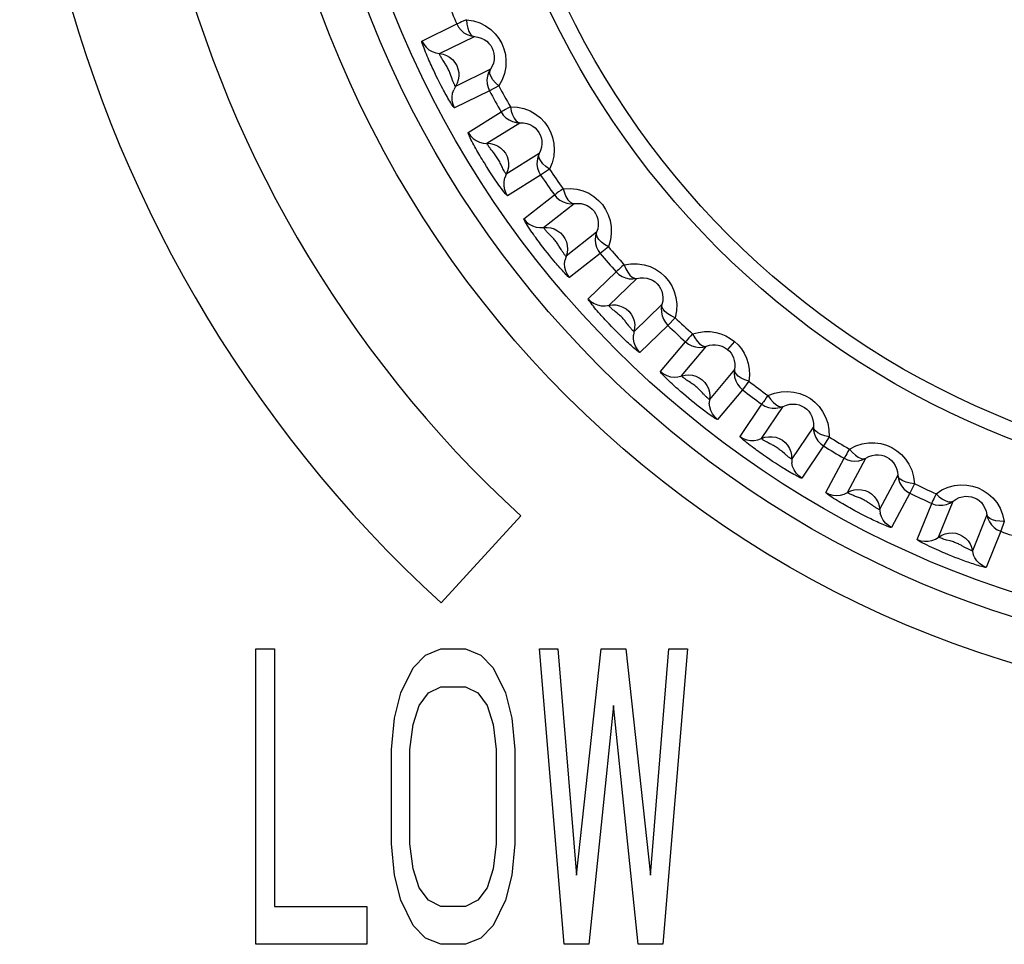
# Model space of a CAD drawing. Header units: millimetres. Extents: x -728 to -141, y -62 to 525.
# Tile 66 of 186: x -451.77 to -443.43, y 237.69 to 245.52. Entities that reach past the tile are written whole.
import ezdxf

# ---------------------------------------------------------------- set-up
doc = ezdxf.new("R2010")
doc.units = ezdxf.units.MM
doc.header["$LTSCALE"] = 23.1
doc.layers.add('R912005502_AM_0', color=7, linetype='CONTINUOUS')

msp = doc.modelspace()

# ---------------------------------------------------------------- linework, layer by layer
at = {"layer": 'R912005502_AM_0', "color": 7}
for p, q in [((-448.3625, 245.3388), (-448.0668, 245.4832)), ((-448.2139, 245.2322), (-447.9182, 245.3763)), ((-447.7831, 245.0993), (-448.0787, 244.955)), ((-448.2406, 245.0424), (-448.2542, 245.0705)), ((-448.227, 245.015), (-448.2406, 245.0424)), ((-448.2133, 244.9877), (-448.227, 245.015)), ((-448.1076, 245.0192), (-448.1174, 245.0474)), ((-448.1995, 244.9608), (-448.2133, 244.9877)), ((-448.1857, 244.9344), (-448.1995, 244.9608)), ((-447.7904, 244.9164), (-448.0862, 244.7723)), ((-447.7113, 244.9589), (-447.7904, 244.9164)), ((-447.9704, 244.5634), (-447.6914, 244.7379)), ((-447.8115, 244.4729), (-447.5324, 244.6472)), ((-447.3692, 244.3858), (-447.6481, 244.2114)), ((-447.7961, 244.2465), (-447.8148, 244.276)), ((-447.2831, 244.2537), (-447.3573, 244.2032)), ((-447.3573, 244.2032), (-447.6364, 244.0289)), ((-447.4994, 243.8333), (-447.2402, 244.036)), ((-447.3319, 243.7599), (-447.0726, 243.9623)), ((-446.8829, 243.7195), (-447.1421, 243.5169)), ((-447.3186, 243.5687), (-447.3377, 243.5934)), ((-447.1837, 243.5737), (-447.1991, 243.5992)), ((-446.7835, 243.5971), (-446.852, 243.5391)), ((-447.2996, 243.5447), (-447.3186, 243.5687)), ((-447.2805, 243.5209), (-447.2996, 243.5447)), ((-447.2614, 243.4974), (-447.2805, 243.5209)), ((-447.2424, 243.4745), (-447.2614, 243.4974)), ((-446.852, 243.5391), (-447.1114, 243.3366)), ((-446.9547, 243.1564), (-446.7181, 243.3851)), ((-446.7804, 243.1009), (-446.5437, 243.3293)), ((-446.3297, 243.1076), (-446.5662, 242.8791)), ((-446.218, 242.9963), (-446.2801, 242.9315)), ((-446.7566, 242.922), (-446.7775, 242.9439)), ((-446.7362, 242.9009), (-446.7566, 242.922)), ((-446.2801, 242.9315), (-446.5169, 242.703)), ((-446.7158, 242.8801), (-446.7362, 242.9009)), ((-446.6952, 242.8594), (-446.7158, 242.8801)), ((-446.6747, 242.8392), (-446.6952, 242.8594)), ((-446.6545, 242.8196), (-446.6747, 242.8392)), ((-446.3422, 242.5401), (-446.1308, 242.7923)), ((-446.1631, 242.5031), (-445.9516, 242.7551)), ((-445.7161, 242.796), (-445.7738, 242.7272)), ((-445.7155, 242.557), (-445.9269, 242.305)), ((-445.5928, 242.4579), (-445.6477, 242.387)), ((-446.125, 242.3313), (-446.1481, 242.351)), ((-446.1027, 242.3126), (-446.125, 242.3313)), ((-445.6477, 242.387), (-445.8594, 242.135)), ((-446.0799, 242.2937), (-446.1027, 242.3126)), ((-446.0568, 242.2749), (-446.0799, 242.2937)), ((-446.0339, 242.2566), (-446.0568, 242.2749)), ((-446.0113, 242.2388), (-446.0339, 242.2566)), ((-445.6687, 241.9912), (-445.4848, 242.2641)), ((-445.4866, 241.9732), (-445.3026, 242.2459)), ((-445.0471, 242.0735), (-445.231, 241.8008)), ((-444.9148, 241.9879), (-444.962, 241.9115)), ((-444.962, 241.9115), (-445.1461, 241.6388)), ((-445.2897, 241.8432), (-445.3123, 241.8628)), ((-445.4175, 241.7973), (-445.4431, 241.8147)), ((-445.3923, 241.7804), (-445.4175, 241.7973)), ((-445.367, 241.7638), (-445.3923, 241.7804)), ((-445.3418, 241.7475), (-445.367, 241.7638)), ((-445.3168, 241.7316), (-445.3418, 241.7475)), ((-444.9414, 241.5158), (-444.787, 241.8064)), ((-444.7585, 241.5169), (-444.604, 241.8073)), ((-444.3319, 241.6626), (-444.4863, 241.3721)), ((-444.1913, 241.5912), (-444.2303, 241.5104)), ((-444.2303, 241.5104), (-444.3849, 241.2199)), ((-444.5474, 241.4071), (-444.5719, 241.4241)), ((-444.1685, 241.119), (-444.0453, 241.4241)), ((-443.9867, 241.1392), (-443.8634, 241.4441)), ((-447.5249, 241.319), (-448.2005, 240.5817)), ((-444.6686, 241.3477), (-444.6961, 241.3624)), ((-444.6415, 241.3335), (-444.6686, 241.3477)), ((-444.6144, 241.3195), (-444.6415, 241.3335)), ((-444.5873, 241.3058), (-444.6144, 241.3195)), ((-443.5777, 241.3287), (-443.7008, 241.0237)), ((-444.5607, 241.2926), (-444.5873, 241.3058)), ((-443.4304, 241.2724), (-443.4607, 241.1879)), ((-443.4607, 241.1879), (-443.5841, 240.8828)), ((-443.8759, 240.9788), (-443.9041, 240.9903)), ((-443.7644, 241.0516), (-443.7901, 241.0657)), ((-443.848, 240.9677), (-443.8759, 240.9788)), ((-443.8198, 240.9568), (-443.848, 240.9677)), ((-443.7918, 240.9461), (-443.8198, 240.9568)), ((-443.7643, 240.936), (-443.7918, 240.9461)), ((-449.769, 240.1918), (-449.6123, 240.1918)), ((-449.769, 237.6918), (-449.769, 240.1918)), ((-449.6123, 240.1918), (-449.6123, 238.0109)), ((-448.3333, 240.1386), (-448.2028, 240.1918)), ((-448.2028, 240.1918), (-447.9939, 240.1918)), ((-447.9939, 240.1918), (-447.8634, 240.1386)), ((-447.3674, 240.1918), (-447.2108, 240.1918)), ((-447.1586, 237.6918), (-447.3674, 240.1918)), ((-447.2108, 240.1918), (-447.0542, 238.2769)), ((-447.0542, 238.2769), (-446.8454, 240.1918)), ((-446.8454, 240.1918), (-446.6365, 240.1918)), ((-446.6365, 240.1918), (-446.4277, 238.2769)), ((-446.4277, 238.2769), (-446.2711, 240.1918)), ((-446.1145, 240.1918), (-446.3233, 237.6918)), ((-446.2711, 240.1918), (-446.1145, 240.1918)), ((-448.4377, 240.0322), (-448.3333, 240.1386)), ((-447.8634, 240.1386), (-447.759, 240.0322)), ((-448.5421, 239.8194), (-448.4377, 240.0322)), ((-447.759, 240.0322), (-447.6546, 239.8194)), ((-448.5943, 239.6067), (-448.5421, 239.8194)), ((-448.3855, 239.713), (-448.3072, 239.8194)), ((-448.3072, 239.8194), (-448.2028, 239.8726)), ((-448.2028, 239.8726), (-447.9939, 239.8726)), ((-447.9939, 239.8726), (-447.8895, 239.8194)), ((-447.8895, 239.8194), (-447.8112, 239.713)), ((-447.6546, 239.8194), (-447.6024, 239.6067)), ((-448.4377, 239.5535), (-448.3855, 239.713)), ((-447.8112, 239.713), (-447.759, 239.5535)), ((-446.741, 239.713), (-446.9498, 237.6918)), ((-446.5321, 237.6918), (-446.741, 239.713)), ((-448.6204, 239.3407), (-448.5943, 239.6067)), ((-447.6024, 239.6067), (-447.5763, 239.3407)), ((-448.4638, 239.3407), (-448.4377, 239.5535)), ((-447.759, 239.5535), (-447.7329, 239.3407)), ((-448.6204, 238.5428), (-448.6204, 239.3407)), ((-448.4638, 238.5428), (-448.4638, 239.3407)), ((-447.7329, 239.3407), (-447.7329, 238.5428)), ((-447.5763, 239.3407), (-447.5763, 238.5428)), ((-448.5943, 238.2769), (-448.6204, 238.5428)), ((-448.4377, 238.3301), (-448.4638, 238.5428)), ((-447.7329, 238.5428), (-447.759, 238.3301)), ((-447.5763, 238.5428), (-447.6024, 238.2769)), ((-448.3855, 238.1705), (-448.4377, 238.3301)), ((-447.759, 238.3301), (-447.8112, 238.1705)), ((-448.5421, 238.0641), (-448.5943, 238.2769)), ((-447.6024, 238.2769), (-447.6546, 238.0641)), ((-448.3072, 238.0641), (-448.3855, 238.1705)), ((-447.8112, 238.1705), (-447.8895, 238.0641)), ((-449.6123, 238.0109), (-448.8292, 238.0109)), ((-448.8292, 238.0109), (-448.8292, 237.6918)), ((-448.4377, 237.8513), (-448.5421, 238.0641)), ((-448.2028, 238.0109), (-448.3072, 238.0641)), ((-447.9939, 238.0109), (-448.2028, 238.0109)), ((-447.8895, 238.0641), (-447.9939, 238.0109)), ((-447.6546, 238.0641), (-447.759, 237.8513)), ((-448.3333, 237.745), (-448.4377, 237.8513)), ((-447.759, 237.8513), (-447.8634, 237.745)), ((-448.2028, 237.6918), (-448.3333, 237.745)), ((-447.8634, 237.745), (-447.9939, 237.6918)), ((-448.8292, 237.6918), (-449.769, 237.6918)), ((-447.9939, 237.6918), (-448.2028, 237.6918)), ((-446.9498, 237.6918), (-447.1586, 237.6918)), ((-446.3233, 237.6918), (-446.5321, 237.6918))]:
    msp.add_line(p, q, dxfattribs=at)
for points in [[(-447.9846, 245.5193), (-448.0072, 245.5096), (-448.0266, 245.5008), (-448.0428, 245.4937), (-448.0551, 245.4883), (-448.063, 245.4847), (-448.0668, 245.4832)], [(-447.9846, 245.5193), (-447.9259, 245.5094), (-447.8721, 245.4922), (-447.8228, 245.4671), (-447.7791, 245.436), (-447.742, 245.4002), (-447.7111, 245.3606), (-447.6865, 245.3183), (-447.6682, 245.273), (-447.6559, 245.2242), (-447.6505, 245.1729), (-447.6528, 245.1191), (-447.6633, 245.0646), (-447.6829, 245.0115), (-447.7113, 244.9589)], [(-447.9846, 245.5193), (-447.9808, 245.4824), (-447.9744, 245.4486), (-447.964, 245.42), (-447.9508, 245.3978), (-447.9358, 245.383), (-447.9182, 245.3763)], [(-448.0668, 245.4832), (-448.0514, 245.4552), (-448.0312, 245.4303), (-448.0071, 245.4094), (-447.9796, 245.3931), (-447.9496, 245.382), (-447.9182, 245.3763)], [(-448.2542, 245.0705), (-448.2682, 245.1001), (-448.2754, 245.1155), (-448.2826, 245.131), (-448.2897, 245.1466), (-448.2967, 245.1622), (-448.3036, 245.1778), (-448.3106, 245.1939), (-448.3177, 245.2103), (-448.3247, 245.2271), (-448.3316, 245.244), (-448.3384, 245.2607), (-448.3446, 245.277), (-448.3504, 245.2925), (-448.3554, 245.3067), (-448.3594, 245.3192), (-448.3621, 245.3292), (-448.3631, 245.3356), (-448.3625, 245.3388)], [(-448.3625, 245.3388), (-448.347, 245.3108), (-448.3269, 245.286), (-448.3027, 245.2652), (-448.2752, 245.2489), (-448.2453, 245.2378), (-448.1836, 245.2268)], [(-447.9182, 245.3763), (-447.8884, 245.3721), (-447.8607, 245.3638), (-447.8357, 245.3517), (-447.8136, 245.3366), (-447.7948, 245.3191), (-447.7794, 245.2996), (-447.7672, 245.2788), (-447.7582, 245.2564), (-447.7523, 245.2322), (-447.75, 245.2066), (-447.7516, 245.1798), (-447.7575, 245.1525), (-447.768, 245.1254), (-447.7831, 245.0993)], [(-448.1783, 245.1656), (-448.1829, 245.1727), (-448.1873, 245.1798), (-448.1917, 245.1869), (-448.1959, 245.194), (-448.1998, 245.2008), (-448.2035, 245.2075), (-448.2067, 245.2137), (-448.2095, 245.2194), (-448.2118, 245.2244), (-448.2133, 245.2284), (-448.214, 245.231), (-448.2139, 245.2322)], [(-448.1836, 245.2268), (-448.1546, 245.2163), (-448.1278, 245.2011), (-448.1041, 245.1815), (-448.084, 245.1582), (-448.0681, 245.1317), (-448.057, 245.103), (-448.051, 245.0727), (-448.0502, 245.042), (-448.0547, 245.0115), (-448.0643, 244.9822), (-448.0936, 244.9268)], [(-448.1174, 245.0474), (-448.1201, 245.055), (-448.123, 245.0629), (-448.1261, 245.0709), (-448.1294, 245.079), (-448.133, 245.0871), (-448.1368, 245.0952), (-448.1408, 245.1033), (-448.145, 245.1115), (-448.1496, 245.1196), (-448.1543, 245.1277), (-448.1592, 245.1358), (-448.1642, 245.1436), (-448.1783, 245.1656)], [(-447.7831, 245.0993), (-447.798, 245.071), (-447.8076, 245.0406), (-447.8117, 245.0089), (-447.8101, 244.977), (-447.8029, 244.9458), (-447.7904, 244.9164)], [(-447.7113, 244.9589), (-447.738, 244.9846), (-447.7607, 245.0105), (-447.7769, 245.0363), (-447.7862, 245.0603), (-447.7887, 245.0813), (-447.7831, 245.0993)], [(-448.0787, 244.955), (-448.0796, 244.9555), (-448.0811, 244.9574), (-448.083, 244.9605), (-448.0852, 244.9646), (-448.0876, 244.9694), (-448.0901, 244.9747), (-448.0927, 244.9806), (-448.0953, 244.9867), (-448.0979, 244.9931), (-448.1004, 244.9996), (-448.1029, 245.0061), (-448.1053, 245.0127), (-448.1076, 245.0192)], [(-448.0862, 244.7723), (-448.0888, 244.7736), (-448.0927, 244.7776), (-448.0981, 244.7846), (-448.1045, 244.7938), (-448.1115, 244.8044), (-448.1189, 244.8163), (-448.1266, 244.8289), (-448.1345, 244.8421), (-448.1423, 244.8556), (-448.15, 244.8692), (-448.1575, 244.8825), (-448.1648, 244.8957), (-448.1718, 244.9086), (-448.1788, 244.9215), (-448.1857, 244.9344)], [(-448.0862, 244.7723), (-448.0987, 244.8017), (-448.1058, 244.8328), (-448.1074, 244.8647), (-448.1032, 244.8964), (-448.0936, 244.9268)], [(-447.6135, 244.7824), (-447.6349, 244.7704), (-447.6533, 244.7597), (-447.6687, 244.7509), (-447.6803, 244.7443), (-447.6879, 244.7398), (-447.6914, 244.7379)], [(-447.6914, 244.7379), (-447.6731, 244.7117), (-447.6505, 244.6891), (-447.6243, 244.6708), (-447.5953, 244.6575), (-447.5643, 244.6495), (-447.5325, 244.6472)], [(-447.6135, 244.7824), (-447.5539, 244.7787), (-447.4985, 244.7672), (-447.4468, 244.7473), (-447.4, 244.7208), (-447.3593, 244.6891), (-447.3245, 244.6528), (-447.2957, 244.6134), (-447.2729, 244.5702), (-447.2556, 244.5228), (-447.2449, 244.4722), (-447.2416, 244.4186), (-447.2464, 244.3636), (-447.2604, 244.3088), (-447.2831, 244.2537)], [(-447.6135, 244.7824), (-447.6058, 244.7461), (-447.5959, 244.7132), (-447.5826, 244.6859), (-447.5672, 244.6651), (-447.5507, 244.652), (-447.5325, 244.6472)], [(-447.5324, 244.6472), (-447.5023, 244.6461), (-447.4739, 244.6407), (-447.4476, 244.6313), (-447.4241, 244.6185), (-447.4036, 244.603), (-447.3862, 244.5852), (-447.372, 244.5657), (-447.3607, 244.5444), (-447.3524, 244.5209), (-447.3474, 244.4956), (-447.3463, 244.4689), (-447.3493, 244.4412), (-447.3569, 244.4133), (-447.3692, 244.3858)], [(-447.8148, 244.276), (-447.8336, 244.3063), (-447.8432, 244.3219), (-447.8529, 244.3378), (-447.8623, 244.3535), (-447.8714, 244.3688), (-447.8802, 244.3838), (-447.8887, 244.3984), (-447.897, 244.413), (-447.9056, 244.4281), (-447.9141, 244.4434), (-447.9227, 244.4591), (-447.9312, 244.4749), (-447.9394, 244.4905), (-447.9471, 244.5056), (-447.9542, 244.5201), (-447.9604, 244.5333), (-447.9655, 244.5449), (-447.9691, 244.5543), (-447.9707, 244.5603), (-447.9704, 244.5634)], [(-447.9704, 244.5634), (-447.9521, 244.5372), (-447.9295, 244.5147), (-447.9033, 244.4965), (-447.8742, 244.4832), (-447.8433, 244.4752), (-447.7807, 244.4707)], [(-447.7653, 244.4055), (-447.7756, 244.4184), (-447.7806, 244.4249), (-447.7855, 244.4314), (-447.7903, 244.4378), (-447.7948, 244.4441), (-447.799, 244.4501), (-447.8028, 244.4558), (-447.806, 244.4611), (-447.8087, 244.4657), (-447.8106, 244.4693), (-447.8115, 244.4718), (-447.8115, 244.4729)], [(-447.7807, 244.4707), (-447.7509, 244.4634), (-447.7226, 244.451), (-447.697, 244.434), (-447.6745, 244.4129), (-447.656, 244.3883), (-447.642, 244.3608), (-447.6328, 244.3314), (-447.6288, 244.3009), (-447.6301, 244.2701), (-447.6366, 244.24), (-447.6599, 244.1818)], [(-447.6947, 244.296), (-447.6993, 244.3056), (-447.7039, 244.3149), (-447.7086, 244.3239), (-447.7134, 244.3328), (-447.7185, 244.3416), (-447.7239, 244.3503), (-447.7297, 244.3592), (-447.7358, 244.3678), (-447.742, 244.3763), (-447.7483, 244.3843), (-447.7542, 244.3918), (-447.7599, 244.3989), (-447.7653, 244.4055)], [(-447.3692, 244.3858), (-447.381, 244.3561), (-447.3874, 244.3248), (-447.3881, 244.2929), (-447.3832, 244.2613), (-447.3728, 244.2311), (-447.3573, 244.2032)], [(-447.2831, 244.2537), (-447.3124, 244.2765), (-447.3376, 244.2998), (-447.3564, 244.3238), (-447.3682, 244.3467), (-447.3728, 244.3673), (-447.3692, 244.3858)], [(-447.6364, 244.0289), (-447.6395, 244.0301), (-447.6452, 244.0353), (-447.6539, 244.0449), (-447.6646, 244.0579), (-447.6767, 244.0733), (-447.6896, 244.0905), (-447.7026, 244.1083), (-447.7157, 244.1267), (-447.7286, 244.1451), (-447.7412, 244.1634), (-447.7534, 244.1814), (-447.765, 244.1988), (-447.776, 244.2155), (-447.7863, 244.2314), (-447.7961, 244.2465)], [(-447.6481, 244.2114), (-447.6492, 244.2119), (-447.6513, 244.2143), (-447.6544, 244.2187), (-447.6583, 244.2246), (-447.6626, 244.2318), (-447.6671, 244.2398), (-447.6717, 244.2484), (-447.6763, 244.2575), (-447.6809, 244.2669), (-447.6855, 244.2765), (-447.6947, 244.296)], [(-447.6364, 244.0289), (-447.6519, 244.0568), (-447.6623, 244.087), (-447.6671, 244.1186), (-447.6663, 244.1505), (-447.6599, 244.1818)], [(-447.1673, 244.0884), (-447.1874, 244.0742), (-447.2046, 244.0616), (-447.2189, 244.0512), (-447.2298, 244.0435), (-447.2369, 244.0383), (-447.2402, 244.036)], [(-447.1673, 244.0884), (-447.1078, 244.0909), (-447.0516, 244.0853), (-446.9983, 244.071), (-446.949, 244.0496), (-446.9053, 244.0224), (-446.8668, 243.99), (-446.834, 243.9538), (-446.8067, 243.9133), (-446.7844, 243.8681), (-446.7685, 243.819), (-446.7596, 243.7659), (-446.7585, 243.7105), (-446.7666, 243.6544), (-446.7835, 243.5971)], [(-447.1673, 244.0884), (-447.156, 244.0531), (-447.1427, 244.0214), (-447.1266, 243.9956), (-447.109, 243.9766), (-447.0913, 243.9652), (-447.0726, 243.9623)], [(-447.2402, 244.036), (-447.2193, 244.0118), (-447.1944, 243.9917), (-447.1664, 243.9763), (-447.1362, 243.9661), (-447.1046, 243.9614), (-447.0726, 243.9623)], [(-447.0726, 243.9623), (-447.0426, 243.9645), (-447.0138, 243.962), (-446.9868, 243.9554), (-446.9621, 243.9452), (-446.9401, 243.932), (-446.9209, 243.9162), (-446.9047, 243.8983), (-446.8912, 243.8783), (-446.8804, 243.8559), (-446.8728, 243.8313), (-446.8688, 243.8048), (-446.869, 243.7768), (-446.8736, 243.7482), (-446.8829, 243.7195)], [(-447.4994, 243.8333), (-447.4785, 243.8091), (-447.4536, 243.7891), (-447.4256, 243.7737), (-447.3954, 243.7635), (-447.3638, 243.7589), (-447.3011, 243.7609)], [(-447.3377, 243.5934), (-447.3576, 243.6194), (-447.3678, 243.633), (-447.3781, 243.6467), (-447.3883, 243.6605), (-447.3983, 243.6742), (-447.4084, 243.6881), (-447.4186, 243.7023), (-447.4289, 243.7169), (-447.4393, 243.7319), (-447.4496, 243.747), (-447.4596, 243.762), (-447.4691, 243.7766), (-447.478, 243.7905), (-447.4858, 243.8034), (-447.4923, 243.8148), (-447.497, 243.824), (-447.4993, 243.8301), (-447.4994, 243.8333)], [(-447.2833, 243.7022), (-447.2892, 243.7082), (-447.2951, 243.7142), (-447.3008, 243.7202), (-447.3064, 243.7262), (-447.3116, 243.7322), (-447.3166, 243.7379), (-447.3211, 243.7433), (-447.325, 243.7483), (-447.3282, 243.7527), (-447.3306, 243.7563), (-447.3318, 243.7587), (-447.3319, 243.7599)], [(-447.3011, 243.7609), (-447.2706, 243.7567), (-447.2413, 243.7474), (-447.2139, 243.7332), (-447.1894, 243.7145), (-447.1685, 243.6919), (-447.1516, 243.6661), (-447.1394, 243.6378), (-447.1323, 243.6079), (-447.1303, 243.5771), (-447.1336, 243.5465), (-447.1508, 243.4862)], [(-447.1991, 243.5992), (-447.2034, 243.6061), (-447.2078, 243.6132), (-447.2125, 243.6203), (-447.2175, 243.6276), (-447.2226, 243.6348), (-447.228, 243.642), (-447.2336, 243.6491), (-447.2395, 243.6561), (-447.2456, 243.6631), (-447.2519, 243.6701), (-447.2584, 243.677), (-447.2648, 243.6836), (-447.2833, 243.7022)], [(-446.8829, 243.7195), (-446.8916, 243.6887), (-446.8947, 243.6569), (-446.8921, 243.6251), (-446.8839, 243.5942), (-446.8704, 243.5652), (-446.852, 243.5391)], [(-446.7835, 243.5971), (-446.815, 243.6167), (-446.8425, 243.6372), (-446.8637, 243.6591), (-446.8779, 243.6807), (-446.8846, 243.7007), (-446.8829, 243.7195)], [(-447.1421, 243.5169), (-447.1431, 243.5172), (-447.1449, 243.5187), (-447.1474, 243.5214), (-447.1504, 243.5249), (-447.1537, 243.5291), (-447.1573, 243.5338), (-447.161, 243.539), (-447.1649, 243.5444), (-447.1687, 243.5501), (-447.1726, 243.556), (-447.1763, 243.5618), (-447.18, 243.5678), (-447.1837, 243.5737)], [(-447.1114, 243.3366), (-447.1142, 243.3373), (-447.1189, 243.3404), (-447.1256, 243.3462), (-447.1338, 243.3538), (-447.1428, 243.3628), (-447.1525, 243.3728), (-447.1627, 243.3836), (-447.1731, 243.3949), (-447.1836, 243.4065), (-447.194, 243.4181), (-447.2041, 243.4296), (-447.2139, 243.441), (-447.2235, 243.4522), (-447.233, 243.4633), (-447.2424, 243.4745)], [(-447.1114, 243.3366), (-447.1297, 243.3627), (-447.1432, 243.3917), (-447.1513, 243.4226), (-447.1539, 243.4544), (-447.1508, 243.4862)], [(-446.6511, 243.4448), (-446.6696, 243.4286), (-446.6854, 243.4142), (-446.6985, 243.4024), (-446.7085, 243.3936), (-446.715, 243.3877), (-446.7181, 243.3851)], [(-446.6511, 243.4448), (-446.5922, 243.4535), (-446.5357, 243.4538), (-446.4811, 243.4451), (-446.43, 243.4291), (-446.3836, 243.4066), (-446.3419, 243.3784), (-446.3055, 243.3458), (-446.2741, 243.3084), (-446.2473, 243.2658), (-446.2263, 243.2186), (-446.2119, 243.1667), (-446.205, 243.1117), (-446.2072, 243.0551), (-446.218, 242.9963)], [(-446.6511, 243.4448), (-446.6361, 243.4109), (-446.6196, 243.3807), (-446.6009, 243.3567), (-446.5814, 243.3397), (-446.5626, 243.3302), (-446.5437, 243.3293)], [(-446.7181, 243.3851), (-446.6948, 243.3632), (-446.668, 243.3458), (-446.6385, 243.3334), (-446.6073, 243.3264), (-446.5754, 243.325), (-446.5437, 243.3293)], [(-446.5437, 243.3293), (-446.5141, 243.3346), (-446.4852, 243.3352), (-446.4576, 243.3314), (-446.432, 243.3239), (-446.4087, 243.313), (-446.388, 243.2993), (-446.37, 243.2832), (-446.3545, 243.2647), (-446.3415, 243.2435), (-446.3313, 243.2199), (-446.3246, 243.1939), (-446.3218, 243.1661), (-446.3234, 243.1371), (-446.3297, 243.1076)], [(-446.9547, 243.1564), (-446.9314, 243.1345), (-446.9046, 243.1172), (-446.8751, 243.1048), (-446.8439, 243.0979), (-446.812, 243.0966), (-446.7499, 243.1051)], [(-446.7775, 242.9439), (-446.7994, 242.9672), (-446.8106, 242.9792), (-446.8217, 242.9913), (-446.8326, 243.0033), (-446.8435, 243.0154), (-446.8544, 243.0276), (-446.8657, 243.0403), (-446.877, 243.0533), (-446.8884, 243.0666), (-446.8996, 243.0799), (-446.9105, 243.0931), (-446.9209, 243.1059), (-446.9305, 243.1181), (-446.939, 243.1294), (-446.9462, 243.1395), (-446.9515, 243.1477), (-446.9543, 243.1533), (-446.9547, 243.1564)], [(-446.723, 243.046), (-446.7292, 243.0511), (-446.7354, 243.0562), (-446.7415, 243.0614), (-446.7475, 243.0666), (-446.7533, 243.0717), (-446.7588, 243.0768), (-446.764, 243.0817), (-446.7687, 243.0863), (-446.7728, 243.0906), (-446.7762, 243.0944), (-446.7788, 243.0976), (-446.7802, 243.0998), (-446.7804, 243.1009)], [(-446.7499, 243.1051), (-446.7191, 243.1042), (-446.689, 243.0979), (-446.6603, 243.0866), (-446.634, 243.0706), (-446.6108, 243.0504), (-446.5913, 243.0265), (-446.5763, 242.9996), (-446.566, 242.9706), (-446.5608, 242.9402), (-446.5609, 242.9094), (-446.5717, 242.8476)], [(-446.3297, 243.1076), (-446.3351, 243.0762), (-446.3348, 243.0442), (-446.3289, 243.0128), (-446.3176, 242.9829), (-446.3011, 242.9555), (-446.2801, 242.9315)], [(-446.218, 242.9963), (-446.2514, 243.0125), (-446.2809, 243.0301), (-446.3043, 243.0496), (-446.3206, 243.0696), (-446.3294, 243.0888), (-446.3297, 243.1076)], [(-446.6325, 242.9562), (-446.6373, 242.9623), (-446.6423, 242.9686), (-446.6475, 242.975), (-446.6529, 242.9814), (-446.6585, 242.9877), (-446.6643, 242.994), (-446.6703, 243.0002), (-446.6765, 243.0063), (-446.683, 243.0124), (-446.6897, 243.0184), (-446.6965, 243.0243), (-446.7034, 243.0301), (-446.7101, 243.0356), (-446.723, 243.046)], [(-446.6111, 242.928), (-446.6193, 242.9388), (-446.6235, 242.9444), (-446.6325, 242.9562)], [(-446.5662, 242.8791), (-446.5672, 242.8793), (-446.569, 242.8804), (-446.5716, 242.8826), (-446.5747, 242.8856), (-446.5783, 242.8891), (-446.582, 242.8931), (-446.5861, 242.8975), (-446.5902, 242.9022), (-446.5944, 242.9072), (-446.5987, 242.9123), (-446.6029, 242.9175), (-446.607, 242.9227), (-446.6111, 242.928)], [(-446.5169, 242.703), (-446.5379, 242.7271), (-446.5543, 242.7545), (-446.5656, 242.7843), (-446.5714, 242.8157), (-446.5717, 242.8476)], [(-446.0704, 242.8587), (-446.0871, 242.8406), (-446.1013, 242.8247), (-446.1132, 242.8116), (-446.1222, 242.8017), (-446.128, 242.7952), (-446.1308, 242.7923)], [(-446.0704, 242.8587), (-446.0198, 242.8723), (-445.9703, 242.8791), (-445.9214, 242.8788), (-445.8742, 242.8724), (-445.8299, 242.8602), (-445.7885, 242.843), (-445.7507, 242.8217), (-445.7161, 242.796)], [(-446.0704, 242.8587), (-446.0519, 242.8265), (-446.0324, 242.7983), (-446.0112, 242.7764), (-445.9901, 242.7615), (-445.9704, 242.754), (-445.9516, 242.7551)], [(-446.5169, 242.703), (-446.5195, 242.7033), (-446.5242, 242.7057), (-446.531, 242.7102), (-446.5393, 242.7165), (-446.5486, 242.7238), (-446.5587, 242.7322), (-446.5693, 242.7412), (-446.5802, 242.7508), (-446.5913, 242.7607), (-446.6024, 242.7707), (-446.6133, 242.7807), (-446.6239, 242.7906), (-446.6343, 242.8003), (-446.6444, 242.81), (-446.6545, 242.8196)], [(-446.1308, 242.7923), (-446.1053, 242.773), (-446.0768, 242.7584), (-446.0462, 242.7492), (-446.0145, 242.7455), (-445.9826, 242.7475), (-445.9516, 242.7551)], [(-445.9516, 242.7551), (-445.9263, 242.7626), (-445.9011, 242.7665), (-445.8764, 242.767), (-445.8528, 242.7642), (-445.8305, 242.7586), (-445.8098, 242.7504), (-445.7909, 242.7398), (-445.7738, 242.7272)], [(-445.7161, 242.796), (-445.6848, 242.7665), (-445.6573, 242.7329), (-445.6331, 242.6951), (-445.6134, 242.6535), (-445.5989, 242.6082), (-445.5901, 242.56), (-445.5882, 242.5101), (-445.5928, 242.4579)], [(-445.7738, 242.7272), (-445.7584, 242.7126), (-445.7447, 242.6957), (-445.733, 242.6767), (-445.7236, 242.6558), (-445.7168, 242.633), (-445.713, 242.6087), (-445.7125, 242.5832), (-445.7155, 242.557)], [(-446.3422, 242.5401), (-446.3167, 242.5208), (-446.2882, 242.5064), (-446.2577, 242.4972), (-446.2259, 242.4935), (-446.1941, 242.4955), (-446.1332, 242.5106)], [(-446.1481, 242.351), (-446.1722, 242.3718), (-446.1844, 242.3825), (-446.1963, 242.3931), (-446.2083, 242.4037), (-446.2202, 242.4145), (-446.2322, 242.4254), (-446.2445, 242.4368), (-446.257, 242.4484), (-446.2695, 242.4603), (-446.2818, 242.4721), (-446.2937, 242.4839), (-446.3051, 242.4953), (-446.3156, 242.5062), (-446.3249, 242.5162), (-446.3328, 242.5251), (-446.3385, 242.5324), (-446.3416, 242.5373), (-446.3422, 242.5401)], [(-446.102, 242.4558), (-446.1086, 242.4601), (-446.1152, 242.4645), (-446.1217, 242.4689), (-446.1281, 242.4734), (-446.1342, 242.4778), (-446.1401, 242.4822), (-446.1456, 242.4864), (-446.1506, 242.4904), (-446.155, 242.4942), (-446.1586, 242.4975), (-446.1613, 242.5002), (-446.1628, 242.5021), (-446.1631, 242.5031)], [(-446.1332, 242.5106), (-446.1025, 242.5128), (-446.0718, 242.5098), (-446.0422, 242.5015), (-446.0143, 242.4884), (-445.9891, 242.4707), (-445.9673, 242.4489), (-445.9495, 242.4238), (-445.9362, 242.3959), (-445.9279, 242.3663), (-445.9248, 242.3357), (-445.929, 242.2731)], [(-445.7155, 242.557), (-445.7176, 242.5251), (-445.714, 242.4934), (-445.7049, 242.4627), (-445.6904, 242.4342), (-445.6712, 242.4087), (-445.6477, 242.387)], [(-445.5928, 242.4579), (-445.6277, 242.4705), (-445.6589, 242.4849), (-445.6842, 242.5019), (-445.7025, 242.5201), (-445.7133, 242.5382), (-445.7155, 242.557)], [(-446.039, 242.4112), (-446.0457, 242.4166), (-446.0525, 242.4219), (-446.0596, 242.4272), (-446.0668, 242.4324), (-446.0742, 242.4375), (-446.0814, 242.4423), (-446.0885, 242.4469), (-446.102, 242.4558)], [(-445.9972, 242.3708), (-446.0025, 242.3764), (-446.0081, 242.3822), (-446.0139, 242.3881), (-446.0199, 242.394), (-446.0261, 242.3999), (-446.0325, 242.4056), (-446.039, 242.4112)], [(-445.9776, 242.35), (-445.9871, 242.3601), (-445.9972, 242.3708)], [(-445.9269, 242.305), (-445.9279, 242.305), (-445.9299, 242.3061), (-445.9328, 242.308), (-445.9363, 242.3107), (-445.9402, 242.3139), (-445.9445, 242.3176), (-445.9491, 242.3217), (-445.9538, 242.3261), (-445.9586, 242.3307), (-445.9634, 242.3354), (-445.9682, 242.3402), (-445.9729, 242.3451), (-445.9776, 242.35)], [(-445.4317, 242.3365), (-445.4463, 242.3168), (-445.4588, 242.2995), (-445.4692, 242.2852), (-445.4772, 242.2744), (-445.4823, 242.2673), (-445.4848, 242.2641)], [(-445.4317, 242.3365), (-445.3758, 242.3573), (-445.3207, 242.3693), (-445.2655, 242.3722), (-445.2121, 242.3671), (-445.162, 242.3547), (-445.1154, 242.3358), (-445.073, 242.3115), (-445.0345, 242.2814), (-444.9994, 242.2453), (-444.9691, 242.2035), (-444.9442, 242.1558), (-444.9261, 242.1034), (-444.9165, 242.0476), (-444.9148, 241.9879)], [(-445.4317, 242.3365), (-445.4099, 242.3064), (-445.3875, 242.2804), (-445.3642, 242.2608), (-445.3417, 242.2482), (-445.3213, 242.2428), (-445.3026, 242.2459)], [(-445.8594, 242.135), (-445.8622, 242.135), (-445.8671, 242.137), (-445.8746, 242.141), (-445.8837, 242.1464), (-445.894, 242.153), (-445.9052, 242.1604), (-445.9169, 242.1685), (-445.929, 242.1771), (-445.9413, 242.1859), (-445.9536, 242.1949), (-445.9656, 242.2038), (-445.9774, 242.2127), (-445.9888, 242.2214), (-446.0001, 242.2301), (-446.0113, 242.2388)], [(-445.8594, 242.135), (-445.8828, 242.1567), (-445.902, 242.1823), (-445.9163, 242.2108), (-445.9254, 242.2414), (-445.929, 242.2731)], [(-445.4848, 242.2641), (-445.4574, 242.2476), (-445.4276, 242.2361), (-445.3962, 242.2301), (-445.3642, 242.2298), (-445.3327, 242.2351), (-445.3026, 242.2459)], [(-445.3026, 242.2459), (-445.2748, 242.2572), (-445.2466, 242.2637), (-445.2189, 242.2658), (-445.1922, 242.2638), (-445.1672, 242.258), (-445.1441, 242.2489), (-445.1231, 242.2369), (-445.1041, 242.222), (-445.0869, 242.204), (-445.0721, 242.183), (-445.0601, 242.159), (-445.0516, 242.1324), (-445.0471, 242.1037), (-445.0471, 242.0735)], [(-444.9148, 241.9879), (-444.9508, 241.9968), (-444.9833, 242.0078), (-445.0102, 242.022), (-445.0304, 242.0382), (-445.043, 242.0551), (-445.0471, 242.0735)], [(-445.0471, 242.0735), (-445.0459, 242.0416), (-445.039, 242.0104), (-445.0267, 241.9809), (-445.0094, 241.9541), (-444.9876, 241.9307), (-444.962, 241.9115)], [(-445.6687, 241.9912), (-445.6413, 241.9747), (-445.6115, 241.9633), (-445.5801, 241.9574), (-445.5481, 241.9571), (-445.5167, 241.9624), (-445.4577, 241.9837)], [(-445.4431, 241.8147), (-445.4699, 241.8332), (-445.4838, 241.8429), (-445.4976, 241.8527), (-445.5114, 241.8625), (-445.525, 241.8724), (-445.5388, 241.8824), (-445.5528, 241.8928), (-445.567, 241.9034), (-445.5814, 241.9144), (-445.5956, 241.9254), (-445.6097, 241.9365), (-445.6231, 241.9473), (-445.6356, 241.9577), (-445.6469, 241.9674), (-445.6564, 241.9761), (-445.6636, 241.9833), (-445.6676, 241.9883), (-445.6687, 241.9912)], [(-445.4577, 241.9837), (-445.4274, 241.9891), (-445.3966, 241.9893), (-445.3662, 241.9842), (-445.3371, 241.9741), (-445.3102, 241.9591), (-445.2862, 241.9397), (-445.2659, 241.9166), (-445.2498, 241.8903), (-445.2384, 241.8617), (-445.2321, 241.8316), (-445.2298, 241.7689)], [(-445.416, 241.9299), (-445.4309, 241.9376), (-445.4382, 241.9415), (-445.4454, 241.9454), (-445.4525, 241.9494), (-445.4593, 241.9534), (-445.4656, 241.9572), (-445.4715, 241.961), (-445.4767, 241.9645), (-445.481, 241.9676), (-445.4843, 241.9702), (-445.4862, 241.9721), (-445.4866, 241.9732)], [(-445.3123, 241.8628), (-445.3185, 241.868), (-445.3249, 241.8733), (-445.3316, 241.8786), (-445.3385, 241.8839), (-445.3456, 241.8891), (-445.3529, 241.8942), (-445.3604, 241.8991), (-445.3681, 241.904), (-445.376, 241.9087), (-445.3842, 241.9133), (-445.3924, 241.9177), (-445.4005, 241.922), (-445.4084, 241.926), (-445.416, 241.9299)], [(-444.7418, 241.8839), (-444.6885, 241.9104), (-444.6348, 241.9281), (-444.5803, 241.9368), (-444.5266, 241.9373), (-444.4755, 241.9302), (-444.4272, 241.9163), (-444.3825, 241.8966), (-444.3411, 241.8707), (-444.3024, 241.8384), (-444.2679, 241.8001), (-444.2381, 241.7552), (-444.2146, 241.7049), (-444.1992, 241.6505), (-444.1913, 241.5912)], [(-445.231, 241.8008), (-445.2314, 241.8006), (-445.232, 241.8007), (-445.233, 241.801), (-445.2342, 241.8016), (-445.2359, 241.8025), (-445.2381, 241.8038), (-445.2408, 241.8054), (-445.244, 241.8075), (-445.2478, 241.8101), (-445.2522, 241.8132), (-445.2571, 241.8168), (-445.2623, 241.8208), (-445.2678, 241.825), (-445.2733, 241.8295), (-445.2788, 241.834), (-445.2843, 241.8386), (-445.2897, 241.8432)], [(-444.7418, 241.8839), (-444.7544, 241.8628), (-444.7649, 241.8443), (-444.7738, 241.829), (-444.7806, 241.8175), (-444.7849, 241.8098), (-444.787, 241.8064)], [(-444.7418, 241.8839), (-444.7171, 241.8563), (-444.692, 241.8327), (-444.6668, 241.8157), (-444.6431, 241.8055), (-444.6222, 241.8023), (-444.604, 241.8073)], [(-444.604, 241.8073), (-444.5775, 241.8214), (-444.5502, 241.8309), (-444.5228, 241.8359), (-444.496, 241.8366), (-444.4706, 241.8335), (-444.4466, 241.8269), (-444.4245, 241.8171), (-444.4041, 241.8043), (-444.3851, 241.7882), (-444.3682, 241.7689), (-444.3538, 241.7462), (-444.3425, 241.7206), (-444.335, 241.6926), (-444.3319, 241.6626)], [(-445.1461, 241.6388), (-445.1717, 241.658), (-445.1934, 241.6814), (-445.2107, 241.7082), (-445.2229, 241.7377), (-445.2298, 241.7689)], [(-444.787, 241.8064), (-444.7581, 241.7928), (-444.7272, 241.7845), (-444.6954, 241.7819), (-444.6636, 241.7848), (-444.6328, 241.7934), (-444.604, 241.8073)], [(-445.1461, 241.6388), (-445.147, 241.6384), (-445.1486, 241.6384), (-445.151, 241.639), (-445.1543, 241.6401), (-445.1587, 241.6418), (-445.1642, 241.6442), (-445.1711, 241.6474), (-445.1793, 241.6515), (-445.1891, 241.6566), (-445.2001, 241.6625), (-445.2125, 241.6693), (-445.2256, 241.6767), (-445.2392, 241.6845), (-445.2529, 241.6926), (-445.2662, 241.7005), (-445.2793, 241.7084), (-445.2919, 241.7162), (-445.3044, 241.7239), (-445.3168, 241.7316)], [(-444.1913, 241.5912), (-444.2281, 241.5963), (-444.2616, 241.6039), (-444.2898, 241.6153), (-444.3116, 241.6292), (-444.3258, 241.6447), (-444.3319, 241.6626)], [(-444.3319, 241.6626), (-444.3273, 241.631), (-444.3172, 241.6007), (-444.3019, 241.5726), (-444.2819, 241.5477), (-444.2577, 241.5268), (-444.2303, 241.5104)], [(-444.0084, 241.5059), (-443.9582, 241.5379), (-443.9068, 241.561), (-443.8534, 241.5754), (-443.8002, 241.5815), (-443.7486, 241.5798), (-443.6991, 241.5711), (-443.6526, 241.5562), (-443.6087, 241.5347), (-443.5668, 241.5067), (-443.5284, 241.4721), (-443.4941, 241.4306), (-443.4655, 241.3831), (-443.4444, 241.3305), (-443.4304, 241.2724)], [(-444.9414, 241.5158), (-444.9125, 241.5022), (-444.8816, 241.494), (-444.8498, 241.4914), (-444.818, 241.4944), (-444.7873, 241.503), (-444.7308, 241.5304)], [(-444.6961, 241.3624), (-444.7249, 241.3781), (-444.7397, 241.3863), (-444.7547, 241.3947), (-444.7696, 241.4031), (-444.7844, 241.4116), (-444.7992, 241.4202), (-444.8143, 241.4291), (-444.8296, 241.4382), (-444.8452, 241.4476), (-444.8607, 241.4572), (-444.876, 241.4668), (-444.8907, 241.4763), (-444.9044, 241.4855), (-444.9168, 241.494), (-444.9274, 241.5018), (-444.9355, 241.5083), (-444.94, 241.5129), (-444.9414, 241.5158)], [(-444.6907, 241.4839), (-444.6985, 241.487), (-444.7063, 241.4901), (-444.714, 241.4933), (-444.7215, 241.4965), (-444.7287, 241.4998), (-444.7356, 241.503), (-444.7419, 241.5061), (-444.7475, 241.5091), (-444.7522, 241.5118), (-444.7558, 241.5141), (-444.758, 241.5159), (-444.7585, 241.5169)], [(-444.7308, 241.5304), (-444.7013, 241.5389), (-444.6707, 241.5423), (-444.6399, 241.5404), (-444.6099, 241.5334), (-444.5816, 241.5213), (-444.5557, 241.5045), (-444.5331, 241.4836), (-444.5143, 241.4592), (-444.5, 241.4319), (-444.4906, 241.4026), (-444.4817, 241.3405)], [(-444.0084, 241.5059), (-444.0187, 241.4836), (-444.0273, 241.4641), (-444.0345, 241.448), (-444.0401, 241.4358), (-444.0436, 241.4278), (-444.0453, 241.4241)], [(-444.0084, 241.5059), (-443.9809, 241.4811), (-443.9536, 241.4602), (-443.9267, 241.4459), (-443.902, 241.4383), (-443.881, 241.4373), (-443.8634, 241.4441)], [(-444.5719, 241.4241), (-444.5785, 241.4286), (-444.5855, 241.4333), (-444.5927, 241.438), (-444.6002, 241.4426), (-444.6078, 241.4471), (-444.6156, 241.4514), (-444.6237, 241.4556), (-444.6319, 241.4597), (-444.6403, 241.4636), (-444.649, 241.4674), (-444.6577, 241.471), (-444.6662, 241.4745), (-444.6907, 241.4839)], [(-444.4863, 241.3721), (-444.4873, 241.372), (-444.4896, 241.3726), (-444.493, 241.3741), (-444.4972, 241.3761), (-444.5019, 241.3785), (-444.5071, 241.3814), (-444.5126, 241.3846), (-444.5183, 241.388), (-444.5241, 241.3916), (-444.53, 241.3954), (-444.5358, 241.3992), (-444.5416, 241.4031), (-444.5474, 241.4071)], [(-444.0453, 241.4241), (-444.0151, 241.4136), (-443.9836, 241.4086), (-443.9516, 241.4093), (-443.9203, 241.4156), (-443.8906, 241.4273), (-443.8634, 241.4441)], [(-443.8634, 241.4441), (-443.8385, 241.4609), (-443.8123, 241.4732), (-443.7857, 241.4811), (-443.7592, 241.4846), (-443.7335, 241.4841), (-443.709, 241.4801), (-443.686, 241.4727), (-443.6643, 241.4621), (-443.6437, 241.4481), (-443.6249, 241.4306), (-443.6081, 241.4096), (-443.5943, 241.3853), (-443.5839, 241.3582), (-443.5777, 241.3287)], [(-444.3849, 241.2199), (-444.4123, 241.2363), (-444.4364, 241.2573), (-444.4564, 241.2822), (-444.4717, 241.3102), (-444.4817, 241.3405)], [(-443.4304, 241.2724), (-443.4674, 241.2736), (-443.5016, 241.2776), (-443.5308, 241.286), (-443.5539, 241.2976), (-443.5697, 241.3115), (-443.5777, 241.3287)], [(-443.5777, 241.3287), (-443.5698, 241.2977), (-443.5566, 241.2686), (-443.5384, 241.2423), (-443.5159, 241.2197), (-443.4897, 241.2013), (-443.4607, 241.1879)], [(-444.3849, 241.2199), (-444.3878, 241.2194), (-444.3933, 241.2203), (-444.4018, 241.2228), (-444.4124, 241.2265), (-444.4243, 241.231), (-444.4372, 241.2362), (-444.4509, 241.2419), (-444.465, 241.248), (-444.4793, 241.2543), (-444.4935, 241.2608), (-444.5074, 241.2671), (-444.521, 241.2735), (-444.5343, 241.2798), (-444.5475, 241.2862), (-444.5607, 241.2926)], [(-444.1685, 241.119), (-444.1383, 241.1085), (-444.1067, 241.1036), (-444.0748, 241.1043), (-444.0435, 241.1106), (-444.0138, 241.1223), (-443.9606, 241.1555)], [(-443.9606, 241.1555), (-443.932, 241.1671), (-443.902, 241.1736), (-443.8712, 241.175), (-443.8406, 241.1711), (-443.8112, 241.162), (-443.7837, 241.1481), (-443.759, 241.1297), (-443.7378, 241.1073), (-443.7207, 241.0817), (-443.7083, 241.0535), (-443.693, 240.9927)], [(-443.9041, 240.9903), (-443.9343, 241.0028), (-443.9506, 241.0097), (-443.9678, 241.017), (-443.9858, 241.0249), (-444.0045, 241.0331), (-444.0238, 241.0418), (-444.0435, 241.0508), (-444.0632, 241.0601), (-444.0829, 241.0695), (-444.102, 241.0789), (-444.1203, 241.0883), (-444.1367, 241.0971), (-444.1506, 241.105), (-444.161, 241.1116), (-444.1668, 241.1162), (-444.1685, 241.119)], [(-443.9192, 241.1144), (-443.9291, 241.1172), (-443.9387, 241.12), (-443.9481, 241.1229), (-443.957, 241.1259), (-443.9653, 241.1288), (-443.9727, 241.1317), (-443.9788, 241.1343), (-443.9834, 241.1365), (-443.986, 241.1381), (-443.9867, 241.1392)], [(-443.7901, 241.0657), (-443.7971, 241.0695), (-443.8044, 241.0733), (-443.8119, 241.0772), (-443.8197, 241.081), (-443.8276, 241.0846), (-443.8356, 241.0881), (-443.8438, 241.0914), (-443.8522, 241.0946), (-443.8609, 241.0977), (-443.87, 241.1006), (-443.8794, 241.1035), (-443.8892, 241.1063), (-443.9192, 241.1144)], [(-443.7008, 241.0237), (-443.7018, 241.0234), (-443.7041, 241.0238), (-443.7075, 241.0248), (-443.7118, 241.0264), (-443.7167, 241.0283), (-443.7221, 241.0305), (-443.7278, 241.0331), (-443.7338, 241.0358), (-443.7399, 241.0388), (-443.7461, 241.0419), (-443.7522, 241.045), (-443.7583, 241.0483), (-443.7644, 241.0516)], [(-443.5841, 240.8829), (-443.613, 240.8963), (-443.6392, 240.9147), (-443.6617, 240.9373), (-443.6798, 240.9636), (-443.693, 240.9927)], [(-443.5841, 240.8828), (-443.5868, 240.8821), (-443.5923, 240.8824), (-443.6009, 240.884), (-443.6116, 240.8864), (-443.6237, 240.8896), (-443.6369, 240.8934), (-443.6509, 240.8975), (-443.6654, 240.902), (-443.6801, 240.9068), (-443.6948, 240.9116), (-443.7091, 240.9165), (-443.7233, 240.9213), (-443.737, 240.9262), (-443.7506, 240.931), (-443.7643, 240.936)]]:
    msp.add_lwpolyline(points, dxfattribs=at)
for radius in [9, 8.625, 8.4258, 7.2092, 7.0658]:
    msp.add_circle((-440.769, 248.6918), radius, dxfattribs=at)
for radius, start, end in [(11, 312.5, 227.5), (10, 312.5, 227.5), (7.972, 202.26656, 203.73344), (7.972, 208.26656, 209.73344), (7.8823, 208.26656, 209.73344), (7.8823, 214.26656, 215.73344), (7.972, 214.26656, 215.73344), (7.8823, 220.26656, 221.73344), (7.972, 220.26656, 221.73344), (7.8823, 226.26656, 227.73344), (7.972, 226.26656, 227.73344), (7.8823, 232.26656, 233.73344), (7.972, 232.26656, 233.73344), (7.8823, 238.26656, 239.73344), (7.972, 238.26656, 239.73344), (7.8823, 244.26656, 245.73344), (7.972, 244.26656, 245.73344), (7.972, 250.26656, 251.73344)]:
    msp.add_arc((-440.769, 248.6918), radius, start, end, dxfattribs=at)

doc.saveas('drawing.dxf')
